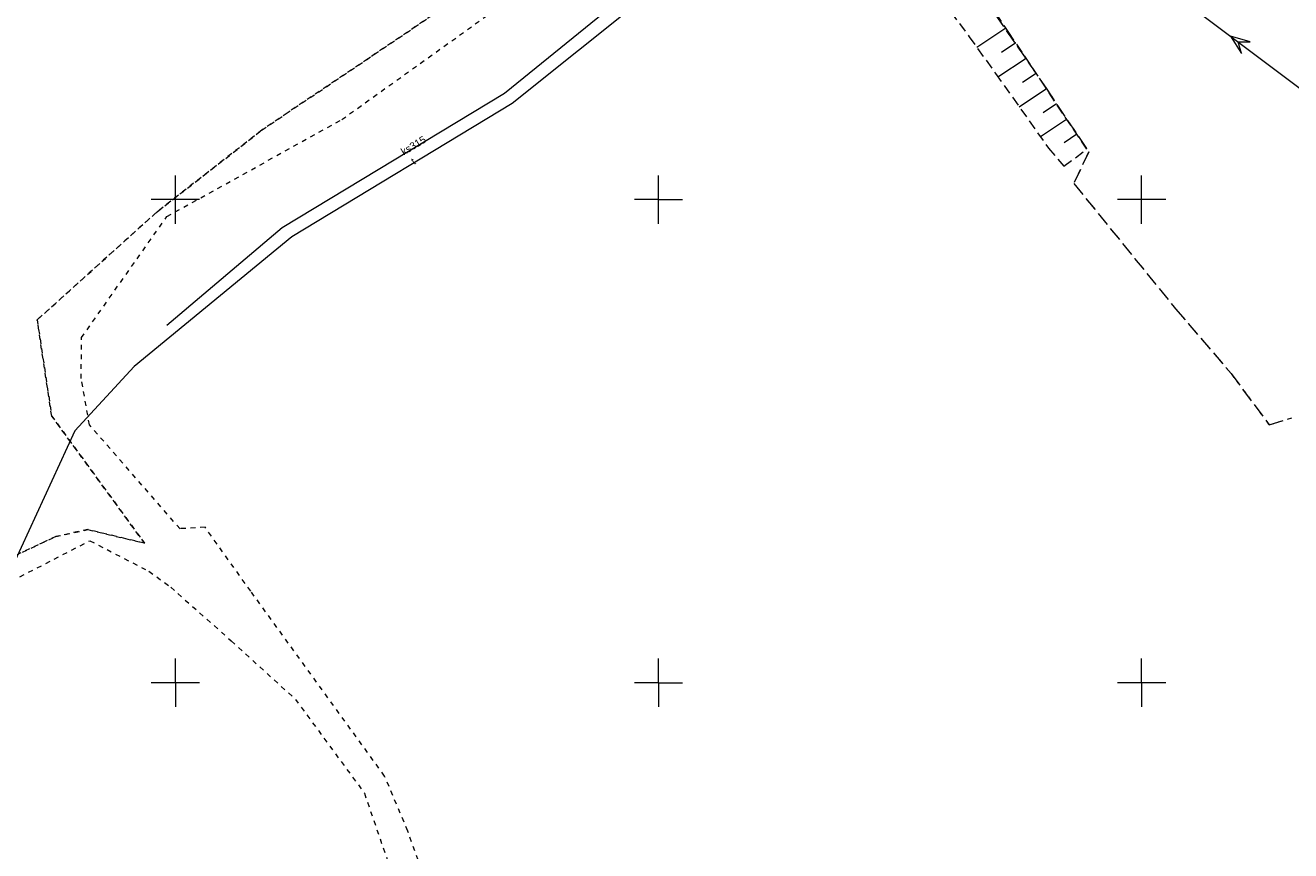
# Model space of a CAD drawing. Extents: x 5474185 to 5474933, y 5916077 to 5916824.
# Tile 3 of 256: x 5474334 to 5474465, y 5916233 to 5916318. Entities that reach past the tile are written whole.
import ezdxf
from ezdxf.enums import TextEntityAlignment as Align

# ---------------------------------------------------------------- set-up
doc = ezdxf.new("R2010")
doc.units = 0
for name, pattern in [('PRZER1-1', [1, 0.5, -0.5]), ('PRZER2-1', [1.5, 1, -0.5]), ('PRZER3-1', [2, 1.5, -0.5])]:
    doc.linetypes.add(name, pattern=pattern)
for name, color, linetype, lineweight in [('GESKKL', 253, 'CONTINUOUS', 18), ('GESUZY', 253, 'CONTINUOUS', 18), ('GSSZSN', 254, 'CONTINUOUS', 18), ('GULEPR', 254, 'CONTINUOUS', 18), ('GULKPR', 7, 'CONTINUOUS', 18), ('GULKPR_O', 254, 'CONTINUOUS', 18), ('GULTPR', 254, 'CONTINUOUS', 18), ('GULTPR_O', 254, 'CONTINUOUS', 18), ('Ramka sekcyjna', 253, 'CONTINUOUS', 18)]:
    doc.layers.add(name, color=color, linetype=linetype, lineweight=lineweight)
doc.styles.add('Arial', font='arial.ttf')

msp = doc.modelspace()

# ---------------------------------------------------------------- linework, layer by layer
at = {"layer": 'GESKKL', "linetype": 'PRZER3-1', "lineweight": 13}
for p, q in [((5474430.31, 5916325.73, 10.06), (5474440.12, 5916311.51, 10.06)), ((5474440.12, 5916311.51, 10.06), (5474444.52, 5916304.93, 10.06)), ((5474444.52, 5916304.93, 10.06), (5474442.97, 5916301.67, 10.06)), ((5474442.97, 5916301.67, 10.06), (5474453.52, 5916288.69, 10.06)), ((5474453.52, 5916288.69, 10.06), (5474459.26, 5916281.99, 10.06)), ((5474459.26, 5916281.99, 10.06), (5474463.2, 5916276.69, 10.06)), ((5474463.2, 5916276.69, 10.06), (5474465.53, 5916277.4, 10.06))]:
    msp.add_line(p, q, dxfattribs=at)
at = {"layer": 'GESUZY', "linetype": 'PRZER1-1', "lineweight": 13}
for p, q in [((5474367.22, 5916308.27, 10.08), (5474392.61, 5916326.45, 10.08)), ((5474430.31, 5916325.73, 10.08), (5474440.12, 5916311.51, 10.08)), ((5474358.99, 5916307.21, 10.08), (5474379, 5916320.68, 10.08)), ((5474379, 5916320.68, 10.08), (5474358.99, 5916307.21, 10.08)), ((5474440.12, 5916311.51, 10.08), (5474444.52, 5916304.93, 10.08)), ((5474348.11, 5916298.73, 10.08), (5474358.99, 5916307.21, 10.08)), ((5474358.99, 5916307.21, 10.08), (5474348.11, 5916298.73, 10.08)), ((5474349.12, 5916298.24, 10.08), (5474367.22, 5916308.27, 10.08)), ((5474444.52, 5916304.93, 10.08), (5474442.97, 5916301.67, 10.08)), ((5474442.97, 5916301.67, 10.08), (5474453.52, 5916288.69, 10.08)), ((5474335.7, 5916287.55, 10.08), (5474348.11, 5916298.73, 10.08)), ((5474348.11, 5916298.73, 10.08), (5474335.7, 5916287.55, 10.08)), ((5474340.28, 5916285.71, 10.08), (5474349.12, 5916298.24, 10.08)), ((5474337.2, 5916277.6, 10.08), (5474335.7, 5916287.55, 10.08)), ((5474335.7, 5916287.55, 10.08), (5474337.2, 5916277.6, 10.08)), ((5474453.52, 5916288.69, 10.08), (5474459.26, 5916281.99, 10.08)), ((5474340.26, 5916281.48, 10.08), (5474340.28, 5916285.71, 10.08)), ((5474341.1, 5916276.69, 10.08), (5474340.26, 5916281.48, 10.08)), ((5474459.26, 5916281.99, 10.08), (5474463.2, 5916276.69, 10.08)), ((5474346.81, 5916264.44, 10.08), (5474337.2, 5916277.6, 10.08)), ((5474337.2, 5916277.6, 10.08), (5474346.81, 5916264.44, 10.08)), ((5474463.2, 5916276.69, 10.08), (5474465.53, 5916277.4, 10.08)), ((5474350.48, 5916265.94, 10.08), (5474341.1, 5916276.69, 10.08)), ((5474337.62, 5916265.13, 10.08), (5474340.94, 5916265.85, 10.08)), ((5474340.94, 5916265.85, 10.08), (5474337.62, 5916265.13, 10.08)), ((5474340.94, 5916265.85, 10.08), (5474346.81, 5916264.44, 10.08)), ((5474346.81, 5916264.44, 10.08), (5474340.94, 5916265.85, 10.08)), ((5474353.07, 5916266.09, 10.08), (5474350.48, 5916265.94, 10.08)), ((5474357.8, 5916259.47, 10.08), (5474353.07, 5916266.09, 10.08)), ((5474308.84, 5916251.6, 10.08), (5474337.62, 5916265.13, 10.08)), ((5474337.62, 5916265.13, 10.08), (5474308.84, 5916251.6, 10.08)), ((5474333.03, 5916260.51, 10.08), (5474341.15, 5916264.7, 10.08)), ((5474341.15, 5916264.7, 10.08), (5474347.26, 5916261.54, 10.08)), ((5474347.26, 5916261.54, 10.08), (5474349.52, 5916259.89, 10.08)), ((5474349.52, 5916259.89, 10.08), (5474355.79, 5916254.33, 10.08)), ((5474371.66, 5916240.35, 10.08), (5474357.8, 5916259.47, 10.08)), ((5474355.79, 5916254.33, 10.08), (5474362.43, 5916248.28, 10.08)), ((5474362.43, 5916248.28, 10.08), (5474365.38, 5916244.26, 10.08)), ((5474365.38, 5916244.26, 10.08), (5474369.56, 5916238.58, 10.08)), ((5474374.05, 5916234.66, 10.08), (5474371.66, 5916240.35, 10.08)), ((5474369.56, 5916238.58, 10.08), (5474373.8, 5916226.26, 10.08)), ((5474381.85, 5916212.82, 10.08), (5474374.05, 5916234.66, 10.08))]:
    msp.add_line(p, q, dxfattribs=at)
at = {"layer": 'GSSZSN', "linetype": 'PRZER2-1', "lineweight": 13}
for p, q in [((5474429.34, 5916320.61, 10.06), (5474432.16, 5916316.85, 10.06)), ((5474436.34, 5916317.18, 10.06), (5474435.03, 5916319.13, 10.06)), ((5474432.16, 5916316.85, 10.06), (5474434.89, 5916313.03, 10.06)), ((5474440.12, 5916311.51, 10.06), (5474436.34, 5916317.18, 10.06)), ((5474434.89, 5916313.03, 10.06), (5474440.36, 5916305.33, 10.06)), ((5474444.32, 5916305.2, 10.06), (5474440.12, 5916311.51, 10.06)), ((5474440.36, 5916305.33, 10.06), (5474441.94, 5916303.44, 10.06)), ((5474441.94, 5916303.44, 10.06), (5474444.32, 5916305.2, 10.06))]:
    msp.add_line(p, q, dxfattribs=at)
at = {"layer": 'GSSZSN', "linetype": 'Continuous', "lineweight": 18, "elevation": 10.06, "flags": 128}
for points in [[(5474432.938253, 5916315.761016), (5474435.939003, 5916317.776905)], [(5474436.991504, 5916316.202744), (5474435.511953, 5916315.216376)], [(5474435.133013, 5916312.687916), (5474438.041889, 5916314.627167)], [(5474439.092274, 5916313.051589), (5474437.66121, 5916312.097547)], [(5474437.325846, 5916309.601113), (5474440.142634, 5916311.475996)], [(5474441.191865, 5916309.89965), (5474439.807434, 5916308.978159)], [(5474439.520161, 5916306.512223), (5474442.241097, 5916308.323305)], [(5474443.290328, 5916306.746959), (5474441.968438, 5916305.867096)]]:
    msp.add_lwpolyline(points, dxfattribs=at)
at = {"layer": 'GULEPR', "linetype": 'Continuous', "lineweight": 13}
msp.add_line((5474394.56, 5916365.48, 10.14), (5474501.95, 5916284.77, 10.14), dxfattribs=at)
at = {"layer": 'GULEPR'}
msp.add_3dface([(5474459.981442, 5916316.311879, 10.14), (5474461.231441, 5916316.310632, 10.14), (5474459.182041, 5916316.912676, 10.14), (5474460.330244, 5916315.11153, 10.14)], dxfattribs=at)
at = {"layer": 'GULKPR', "linetype": 'Continuous', "lineweight": 13}
for p, q in [((5474384.06, 5916311.02, 10.14), (5474408, 5916330.43, 10.14)), ((5474361.05, 5916297.09, 10.14), (5474384.06, 5916311.02, 10.14)), ((5474349.11, 5916286.99, 10.14), (5474361.05, 5916297.09, 10.14))]:
    msp.add_line(p, q, dxfattribs=at)
at = {"layer": 'GULTPR', "linetype": 'Continuous', "lineweight": 13}
for p, q in [((5474408.76, 5916329.07, 10.14), (5474384.85, 5916309.95, 10.14)), ((5474384.85, 5916309.95, 10.14), (5474362.04, 5916296.14, 10.14)), ((5474362.04, 5916296.14, 10.14), (5474345.74, 5916282.72, 10.14)), ((5474345.74, 5916282.72, 10.14), (5474339.59, 5916276.08, 10.14)), ((5474339.59, 5916276.08, 10.14), (5474333.24, 5916262.26, 10.14))]:
    msp.add_line(p, q, dxfattribs=at)
at = {"layer": 'Ramka sekcyjna', "linetype": 'Continuous', "lineweight": 18, "elevation": 100, "flags": 128}
for points in [[(5474350, 5916297.5), (5474350, 5916302.5)], [(5474400, 5916297.5), (5474400, 5916302.5)], [(5474400, 5916297.5), (5474400, 5916302.5)], [(5474450, 5916297.5), (5474450, 5916302.5)], [(5474352.5, 5916300), (5474347.5, 5916300)], [(5474400, 5916300), (5474397.5, 5916300)], [(5474400, 5916300), (5474402.5, 5916300)], [(5474452.5, 5916300), (5474447.5, 5916300)], [(5474350, 5916250), (5474350, 5916252.5)], [(5474400, 5916250), (5474400, 5916252.5)], [(5474400, 5916250), (5474400, 5916252.5)], [(5474450, 5916250), (5474450, 5916252.5)], [(5474352.5, 5916250), (5474347.5, 5916250)], [(5474352.5, 5916250), (5474347.5, 5916250)], [(5474350, 5916250), (5474350, 5916247.5)], [(5474400, 5916250), (5474397.5, 5916250)], [(5474400, 5916250), (5474397.5, 5916250)], [(5474400, 5916250), (5474402.5, 5916250)], [(5474400, 5916250), (5474400, 5916247.5)], [(5474400, 5916250), (5474400, 5916247.5)], [(5474400, 5916250), (5474402.5, 5916250)], [(5474452.5, 5916250), (5474447.5, 5916250)], [(5474452.5, 5916250), (5474447.5, 5916250)], [(5474450, 5916250), (5474450, 5916247.5)]]:
    msp.add_lwpolyline(points, dxfattribs=at)

# ---------------------------------------------------------------- texts
at = {"layer": 'GULKPR_O', "linetype": 'Continuous', "lineweight": 0, "style": 'Arial'}
msp.add_text('ks315', height=0.75, rotation=31.138959, dxfattribs=at).set_placement((5474374.825564, 5916305.268813, 10.8), align=Align.CENTER)
at = {"layer": 'GULTPR_O', "linetype": 'Continuous', "lineweight": 0, "style": 'Arial'}
msp.add_text('t', height=0.75, rotation=32.307331, dxfattribs=at).set_placement((5474374.813619, 5916303.64743, 10.8), align=Align.CENTER)

doc.saveas('drawing.dxf')
